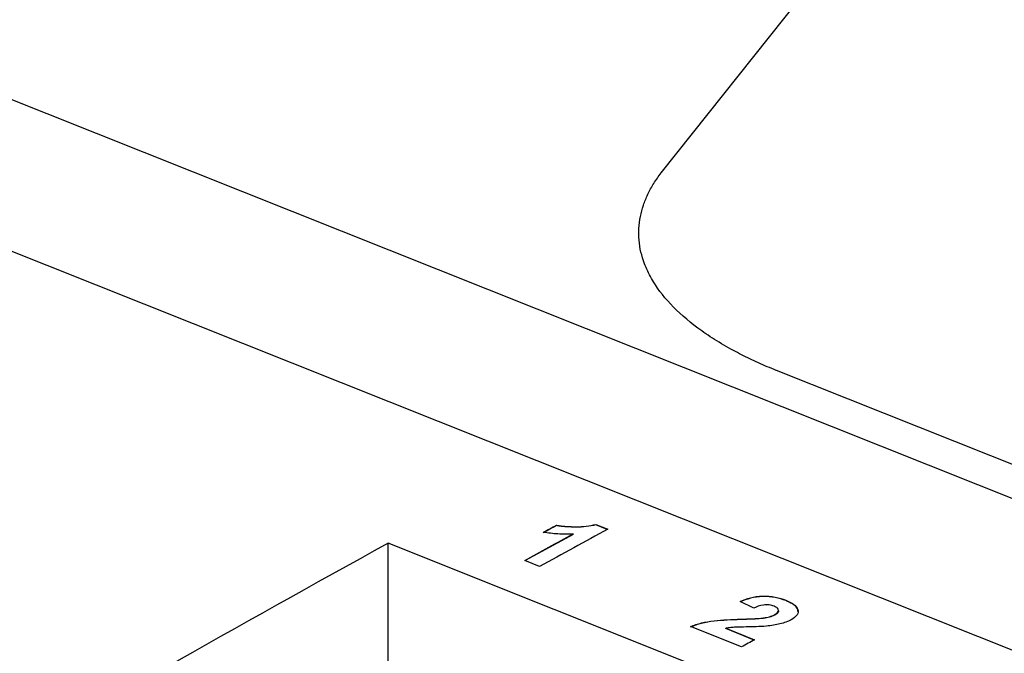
# Model space of a CAD drawing. Header units: millimetres. Extents: x -0.39 to 0.76, y -0.29 to 0.59.
# Tile 64 of 137: x 0.6036 to 0.6231, y -0.0669 to -0.0543. Entities that reach past the tile are written whole.
import ezdxf

# ---------------------------------------------------------------- set-up
doc = ezdxf.new("R2010")
doc.units = ezdxf.units.MM

msp = doc.modelspace()

# ---------------------------------------------------------------- linework, layer by layer
at = {"color": 7, "linetype": 'Continuous', "lineweight": 25}
for p, q in [((0.580644, -0.046798), (0.671867, -0.083179)), ((0.616298, -0.057331), (0.619844, -0.052873)), ((0.600626, -0.057783), (0.632981, -0.070686)), ((0.626987, -0.064606), (0.618586, -0.061256)), ((0.614216, -0.06434), (0.614216, -0.064331)), ((0.614999, -0.064315), (0.615237, -0.06441)), ((0.614999, -0.064324), (0.614999, -0.064315)), ((0.615228, -0.064416), (0.614999, -0.064324)), ((0.61455, -0.064513), (0.613596, -0.065035)), ((0.61455, -0.064513), (0.61455, -0.064504)), ((0.610874, -0.06752), (0.610872, -0.06469)), ((0.629995, -0.072316), (0.610872, -0.06469)), ((0.613884, -0.06515), (0.613587, -0.065031)), ((0.61814, -0.065977), (0.617869, -0.065845)), ((0.618774, -0.06583), (0.618774, -0.065821)), ((0.61863, -0.066031), (0.61863, -0.066022)), ((0.617877, -0.066207), (0.617877, -0.066198)), ((0.618332, -0.066182), (0.618332, -0.066173)), ((0.618548, -0.06612), (0.618548, -0.066111)), ((0.617895, -0.066749), (0.616884, -0.066346)), ((0.617581, -0.066377), (0.618155, -0.066607)), ((0.617581, -0.066386), (0.617581, -0.066377)), ((0.618146, -0.066612), (0.617581, -0.066386))]:
    msp.add_line(p, q, dxfattribs=at)
for points, knots in [([(0.6185855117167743, -0.0612556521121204), (0.6185249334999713, -0.0612310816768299), (0.6184037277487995, -0.0611819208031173), (0.6182282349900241, -0.061104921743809), (0.6180573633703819, -0.0610255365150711), (0.6178915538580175, -0.060943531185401), (0.6176521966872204, -0.0608176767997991), (0.6173539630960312, -0.0606434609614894), (0.6169126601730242, -0.0603407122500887), (0.6164581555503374, -0.0599401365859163), (0.6161333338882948, -0.0595057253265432), (0.6159322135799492, -0.0590805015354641), (0.6158358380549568, -0.0586677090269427), (0.615858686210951, -0.0582780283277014), (0.6159397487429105, -0.0579745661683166), (0.6160289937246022, -0.0577558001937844), (0.6161455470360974, -0.0575407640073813), (0.6162477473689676, -0.0574012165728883), (0.6162988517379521, -0.0573314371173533)], [0, 0, 0, 0, 0.0256310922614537, 0.0512830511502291, 0.0769802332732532, 0.1027468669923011, 0.1286069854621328, 0.1924768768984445, 0.2558230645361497, 0.3805089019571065, 0.5041360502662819, 0.573258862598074, 0.6827188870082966, 0.7923825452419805, 0.8446662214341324, 0.8965668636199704, 0.9482791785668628, 1, 1, 1, 1]), ([(0.6142163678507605, -0.0643306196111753), (0.6142478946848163, -0.0643358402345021), (0.6142794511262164, -0.0643410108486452), (0.6143441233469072, -0.0643487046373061), (0.6143770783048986, -0.0643515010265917), (0.6144768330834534, -0.0643583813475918), (0.6145438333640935, -0.064360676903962), (0.6146786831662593, -0.0643609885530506), (0.6147452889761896, -0.064358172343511), (0.6148756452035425, -0.0643431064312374), (0.6149392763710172, -0.0643309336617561), (0.6149988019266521, -0.0643153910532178)], [0, 0, 0, 0, 0.125, 0.125, 0.25, 0.25, 0.5, 0.5, 0.75, 0.75, 1, 1, 1, 1]), ([(0.6149988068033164, -0.0643242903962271), (0.6149390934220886, -0.0643398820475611), (0.6148767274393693, -0.0643518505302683), (0.6147456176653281, -0.0643670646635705), (0.6146774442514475, -0.0643699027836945), (0.61454371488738, -0.0643695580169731), (0.6144769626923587, -0.06436728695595), (0.6143771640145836, -0.0643604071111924), (0.6143441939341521, -0.0643576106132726), (0.6142794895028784, -0.064349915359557), (0.6142479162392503, -0.064344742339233), (0.6142163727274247, -0.0643395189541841)], [0, 0, 0, 0, 0.2499999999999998, 0.2499999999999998, 0.4999999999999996, 0.4999999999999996, 0.7499999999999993, 0.7499999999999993, 0.8749999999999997, 0.8749999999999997, 1, 1, 1, 1]), ([(0.6145501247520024, -0.0645041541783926), (0.6144494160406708, -0.0645087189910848), (0.6143480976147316, -0.0645097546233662), (0.614147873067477, -0.0644989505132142), (0.6140509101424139, -0.0644877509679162), (0.613956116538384, -0.0644725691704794)], [0, 0, 0, 0, 0.5, 0.5, 1, 1, 1, 1]), ([(0.6178686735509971, -0.065845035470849), (0.6179313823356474, -0.0658179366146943), (0.617996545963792, -0.0657925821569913), (0.6181441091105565, -0.0657540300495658), (0.618226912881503, -0.0657406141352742), (0.6183971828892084, -0.0657366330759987), (0.6184823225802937, -0.0657446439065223), (0.6186383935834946, -0.0657737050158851), (0.6187087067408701, -0.0657956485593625), (0.618773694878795, -0.0658208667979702)], [0, 0, 0, 0, 0.25, 0.25, 0.5, 0.5, 0.75, 0.75, 1, 1, 1, 1]), ([(0.6187736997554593, -0.0658297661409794), (0.6187091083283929, -0.0658047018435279), (0.6186401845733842, -0.065783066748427), (0.6184846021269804, -0.0657538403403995), (0.618399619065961, -0.0657456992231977), (0.6182297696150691, -0.0657492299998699), (0.6181472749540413, -0.0657622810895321), (0.6179983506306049, -0.065800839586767), (0.6179318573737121, -0.0658266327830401), (0.6178686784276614, -0.0658539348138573)], [0, 0, 0, 0, 0.25, 0.25, 0.5, 0.5, 0.75, 0.75, 1, 1, 1, 1]), ([(0.6185419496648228, -0.0659411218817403), (0.6185121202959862, -0.0659302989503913), (0.61848082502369, -0.0659203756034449), (0.6184065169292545, -0.0659111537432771), (0.6183669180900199, -0.0659113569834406), (0.6182558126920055, -0.0659261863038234), (0.6181949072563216, -0.0659514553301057), (0.6181404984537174, -0.0659774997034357)], [0, 0, 0, 0, 0.25, 0.25, 0.5, 0.5, 1, 1, 1, 1]), ([(0.618773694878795, -0.0658208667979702), (0.6188321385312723, -0.0658451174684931), (0.6188861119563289, -0.0658711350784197), (0.6189713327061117, -0.0659321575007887), (0.61900046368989, -0.0659668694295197), (0.6190239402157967, -0.0660403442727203), (0.6190191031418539, -0.0660780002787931), (0.6189739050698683, -0.0661490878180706), (0.6189311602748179, -0.0661815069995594), (0.6188800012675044, -0.0662104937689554)], [0, 0, 0, 0, 0.25, 0.25, 0.5, 0.5, 0.75, 0.75, 1, 1, 1, 1]), ([(0.6190182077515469, -0.0660514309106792), (0.6190135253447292, -0.0660250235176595), (0.6190036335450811, -0.0659692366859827), (0.6189128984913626, -0.065891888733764), (0.6188208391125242, -0.0658508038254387), (0.6187736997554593, -0.0658297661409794)], [0, 0, 0, 0, 0.3048725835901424, 0.6440573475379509, 1, 1, 1, 1]), ([(0.6185477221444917, -0.0661109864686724), (0.6185693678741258, -0.0660983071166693), (0.6185905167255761, -0.0660854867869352), (0.6186205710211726, -0.0660563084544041), (0.61862976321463, -0.0660402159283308), (0.6186308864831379, -0.0660078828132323), (0.61862270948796, -0.0659918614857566), (0.6185913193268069, -0.0659637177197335), (0.6185668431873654, -0.0659520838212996), (0.6185419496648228, -0.0659411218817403)], [0, 0, 0, 0, 0.25, 0.25, 0.5, 0.5, 0.75, 0.75, 1, 1, 1, 1]), ([(0.6186298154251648, -0.0660313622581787), (0.618629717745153, -0.0660355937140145), (0.6186295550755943, -0.0660426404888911), (0.6186258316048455, -0.066052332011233), (0.6186201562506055, -0.0660632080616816), (0.6186118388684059, -0.0660737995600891), (0.6186005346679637, -0.0660846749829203), (0.6185897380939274, -0.0660934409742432), (0.6185766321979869, -0.0661024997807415), (0.6185624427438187, -0.0661112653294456), (0.6185526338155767, -0.0661170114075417), (0.618547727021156, -0.0661198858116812)], [0, 0, 0, 0, 0.1293818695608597, 0.2154636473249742, 0.2998072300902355, 0.4706302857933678, 0.5571776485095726, 0.6669063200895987, 0.7772229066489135, 0.8885585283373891, 1, 1, 1, 1]), ([(0.6168839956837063, -0.0663460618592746), (0.616917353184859, -0.0663319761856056), (0.6169508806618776, -0.0663180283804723), (0.6170226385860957, -0.066293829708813), (0.6170602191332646, -0.0662830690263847), (0.6171767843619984, -0.0662537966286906), (0.617261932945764, -0.0662393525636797), (0.617521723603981, -0.066210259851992), (0.6177000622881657, -0.066203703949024), (0.6178773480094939, -0.0661978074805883)], [0, 0, 0, 0, 0.1250000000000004, 0.1250000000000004, 0.2500000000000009, 0.2500000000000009, 0.4999999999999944, 0.4999999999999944, 1, 1, 1, 1]), ([(0.6178773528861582, -0.0662067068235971), (0.6177004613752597, -0.0662125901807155), (0.6175230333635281, -0.0662190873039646), (0.6172628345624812, -0.0662481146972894), (0.6171796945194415, -0.066262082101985), (0.6170620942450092, -0.0662914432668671), (0.6170235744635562, -0.066302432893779), (0.6169508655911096, -0.0663269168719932), (0.6169173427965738, -0.0663408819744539), (0.6168840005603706, -0.0663549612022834)], [0, 0, 0, 0, 0.5000000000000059, 0.5000000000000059, 0.7500000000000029, 0.7500000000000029, 0.8750000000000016, 0.8750000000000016, 1, 1, 1, 1]), ([(0.6178773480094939, -0.0661978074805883), (0.6179535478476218, -0.0661952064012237), (0.6180297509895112, -0.0661926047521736), (0.6181819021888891, -0.0661855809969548), (0.6182579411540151, -0.0661819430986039), (0.6183324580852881, -0.0661728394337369)], [0, 0, 0, 0, 0.5, 0.5, 1, 1, 1, 1]), ([(0.6183324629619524, -0.0661817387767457), (0.6182952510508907, -0.0661862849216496), (0.6182572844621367, -0.0661893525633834), (0.6182192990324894, -0.0661918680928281), (0.6181813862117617, -0.0661943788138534), (0.6181433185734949, -0.0661962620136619), (0.6181052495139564, -0.0661980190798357), (0.6180293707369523, -0.0662015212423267), (0.6179533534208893, -0.0662041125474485), (0.6178773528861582, -0.0662067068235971)], [0, 0, 0, 0, 0.0001147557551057, 0.0001147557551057, 0.0001147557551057, 0.0002291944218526, 0.0002291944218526, 0.0002291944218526, 0.0004572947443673, 0.0004572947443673, 0.0004572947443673, 0.0004572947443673]), ([(0.6183324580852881, -0.0661728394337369), (0.6183728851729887, -0.0661663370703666), (0.6184131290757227, -0.0661593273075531), (0.6184869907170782, -0.0661388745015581), (0.6185183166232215, -0.0661254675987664), (0.6185477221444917, -0.0661109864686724)], [0, 0, 0, 0, 0.5, 0.5, 1, 1, 1, 1]), ([(0.618547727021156, -0.0661198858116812), (0.6185181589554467, -0.0661344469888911), (0.6184860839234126, -0.0661480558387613), (0.6184130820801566, -0.0661682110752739), (0.6183728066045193, -0.0661752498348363), (0.6183324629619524, -0.0661817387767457)], [0, 0, 0, 0, 0.5, 0.5, 1, 1, 1, 1]), ([(0.6188800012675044, -0.0662104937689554), (0.6188481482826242, -0.0662271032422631), (0.6188147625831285, -0.0662429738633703), (0.6187399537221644, -0.0662708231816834), (0.618700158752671, -0.06628268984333), (0.618574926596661, -0.0663132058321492), (0.6184829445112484, -0.0663259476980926), (0.6183906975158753, -0.0663359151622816)], [0, 0, 0, 0, 0.2499999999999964, 0.2499999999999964, 0.4999999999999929, 0.4999999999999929, 1, 1, 1, 1]), ([(0.6183906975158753, -0.0663359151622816), (0.6182567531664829, -0.0663488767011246), (0.6181202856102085, -0.0663502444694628), (0.6179165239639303, -0.0663542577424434), (0.617848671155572, -0.0663559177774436), (0.6177471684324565, -0.0663596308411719), (0.6177134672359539, -0.0663614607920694), (0.6176465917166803, -0.0663674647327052), (0.6176135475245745, -0.0663722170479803), (0.6175806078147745, -0.066377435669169)], [0, 0, 0, 0, 0.5000000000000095, 0.5000000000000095, 0.7500000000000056, 0.7500000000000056, 0.8750000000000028, 0.8750000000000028, 1, 1, 1, 1])]:
    msp.add_open_spline(points, degree=3, knots=knots, dxfattribs=at)
for points in [[(0.613956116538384, -0.0644725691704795), (0.6140428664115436, -0.0644252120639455), (0.6141296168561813, -0.0643778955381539), (0.6142163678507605, -0.0643306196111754)], [(0.6142163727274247, -0.0643395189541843), (0.6141296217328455, -0.0643867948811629), (0.6140428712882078, -0.0644341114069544), (0.6139561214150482, -0.0644814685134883)], [(0.6135866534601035, -0.0650310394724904), (0.6139078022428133, -0.0648548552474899), (0.614228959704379, -0.0646792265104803), (0.6145501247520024, -0.0645041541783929)], [(0.6152372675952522, -0.0644104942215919), (0.6147861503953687, -0.0646557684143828), (0.6143350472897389, -0.0649021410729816), (0.6138839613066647, -0.0651496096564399)], [(0.6108723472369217, -0.0646900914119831), (0.6079146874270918, -0.0663210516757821), (0.604957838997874, -0.0679990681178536), (0.6020026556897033, -0.0697234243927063)], [(0.6181550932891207, -0.0666065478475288), (0.6180683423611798, -0.0666540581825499), (0.6179815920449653, -0.0667016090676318), (0.6178948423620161, -0.0667492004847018)]]:
    msp.add_open_spline(points, degree=3, dxfattribs=at)

doc.saveas('drawing.dxf')
